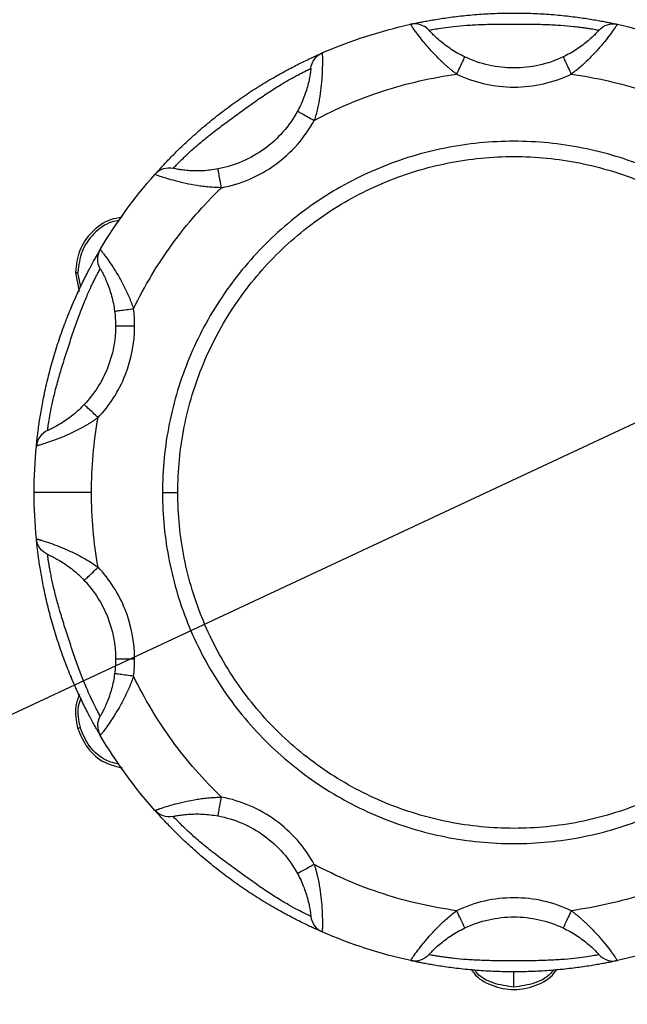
# Model space of a CAD drawing. Header units: inches. Extents: x 3 to 150, y 3 to 116.
# Tile 14 of 57: x 29.06 to 31.05, y 88.07 to 91.29. Entities that reach past the tile are written whole.
import ezdxf

# ---------------------------------------------------------------- set-up
doc = ezdxf.new("R2010")
doc.units = ezdxf.units.IN
doc.header["$LTSCALE"] = 14
doc.header["$MEASUREMENT"] = 0
doc.layers.add('TEXT', color=140, linetype='Continuous', lineweight=25)
doc.dimstyles.new('SLDDIMSTYLE3', dxfattribs={"dimtxt": 0.18, "dimasz": 1.82, "dimexe": 0, "dimexo": 0.0625, "dimgap": 0, "dimtad": 0, "dimtih": 1, "dimtoh": 1, "dimdec": 0, "dimrnd": 1e-09, "dimzin": 0, "dimdsep": 46, "dimtxsty": 'Standard', "dimsah": 1, "dimcen": 0.09, "dimadec": 0, "dimazin": 0, "dimtfac": 1.82, "dimtdec": 0, "dimtofl": 0, "dimtmove": 0, "dimatfit": 3, "dimfxl": 0, "dimfrac": 2, "dimtolj": 1, "dimtzin": 0, "dimarcsym": 0})

msp = doc.modelspace()

# ---------------------------------------------------------------- linework, layer by layer
for p, q in [((29.3983, 90.6504), (29.4035, 90.6565)), ((29.2472, 90.4673), (29.2597, 90.4044)), ((29.2648, 90.4203), (29.2555, 90.4673)), ((29.5321, 89.7465), (29.5821, 89.7465)), ((29.4035, 88.8365), (29.3983, 88.8427)), ((30.5411, 88.1829), (30.5306, 88.1846)), ((30.6821, 88.1268), (30.6821, 88.1765)), ((30.8335, 88.1846), (30.823, 88.1829))]:
    msp.add_line(p, q)
for points, knots in [([(30.3436, 91.2796), (30.3437, 91.2796), (30.3437, 91.2797), (30.3444, 91.2798), (30.3453, 91.28), (30.3467, 91.2803), (30.3485, 91.2807), (30.3522, 91.2815), (30.359, 91.283), (30.3713, 91.2855), (30.3867, 91.2885), (30.4112, 91.2931), (30.4482, 91.2993), (30.501, 91.3064), (30.5591, 91.3121), (30.6203, 91.3157), (30.6821, 91.317), (30.7438, 91.3157), (30.8049, 91.3121), (30.8629, 91.3064), (30.9157, 91.2993), (30.9527, 91.2931), (30.9772, 91.2886), (30.9927, 91.2855), (31.0049, 91.283), (31.0123, 91.2814), (31.0165, 91.2805), (31.0188, 91.28), (31.0202, 91.2797), (31.0204, 91.2797), (31.0205, 91.2796)], [0, 0, 0, 0, 0.0104423, 0.0208547, 0.0312533, 0.0416546, 0.0520749, 0.0625305, 0.0938366, 0.1252229, 0.1564359, 0.1878195, 0.2502077, 0.3113703, 0.3754297, 0.437706, 0.4999781, 0.5624246, 0.624444, 0.688377, 0.7494237, 0.8119176, 0.8432934, 0.8745022, 0.905753, 0.9369296, 0.9527332, 0.9684751, 0.9842118, 1, 1, 1, 1]), ([(30.4035, 91.2605), (30.3965, 91.2682), (30.3869, 91.2747), (30.3655, 91.2816), (30.3539, 91.2819), (30.3436, 91.2796)], [0, 0, 0, 0, 0.5, 0.5, 1, 1, 1, 1]), ([(30.4945, 91.1163), (30.4918, 91.1183), (30.4864, 91.1224), (30.4785, 91.1287), (30.4707, 91.1351), (30.463, 91.1417), (30.4555, 91.1484), (30.4481, 91.1552), (30.4409, 91.1621), (30.4269, 91.1759), (30.4072, 91.1969), (30.3848, 91.2234), (30.3667, 91.2469), (30.3561, 91.2615), (30.3504, 91.2698), (30.3474, 91.2741), (30.3452, 91.2772), (30.3439, 91.2793), (30.3437, 91.2795), (30.3436, 91.2796)], [0, 0, 0, 0, 0.031071, 0.062154, 0.093269, 0.124432, 0.155662, 0.186976, 0.218392, 0.249927, 0.373946, 0.499658, 0.622463, 0.74909, 0.798542, 0.848297, 0.898417, 0.948964, 1, 1, 1, 1]), ([(30.4035, 91.2605), (30.4035, 91.2605), (30.4053, 91.2608), (30.4125, 91.2621), (30.4179, 91.2631), (30.4319, 91.2654), (30.4405, 91.2668), (30.4612, 91.2698), (30.4728, 91.2713), (30.4987, 91.2741), (30.5131, 91.2754), (30.5434, 91.2775), (30.5595, 91.2784), (30.5932, 91.2796), (30.6106, 91.28), (30.6459, 91.2805), (30.6638, 91.2805), (30.7, 91.2805), (30.7182, 91.2805), (30.7535, 91.28), (30.7707, 91.2796), (30.7957, 91.2787), (30.8039, 91.2784), (30.8201, 91.2775), (30.828, 91.277), (30.8508, 91.2754), (30.8649, 91.2741), (30.8845, 91.272), (30.8908, 91.2713), (30.9025, 91.2698), (30.9079, 91.269), (30.9181, 91.2676), (30.9228, 91.2669), (30.9315, 91.2655), (30.9355, 91.2649), (30.9462, 91.2631), (30.9515, 91.2621), (30.9587, 91.2608), (30.9606, 91.2605), (30.9606, 91.2605)], [0, 0, 0, 0, 0.0625, 0.0625, 0.125, 0.125, 0.1875, 0.1875, 0.25, 0.25, 0.3125, 0.3125, 0.375, 0.375, 0.4375, 0.4375, 0.5, 0.5, 0.5625, 0.5625, 0.625, 0.625, 0.65625, 0.65625, 0.6875, 0.6875, 0.75, 0.75, 0.78125, 0.78125, 0.8125, 0.8125, 0.84375, 0.84375, 0.875, 0.875, 0.9375, 0.9375, 1, 1, 1, 1]), ([(30.5213, 91.1727), (30.5137, 91.1764), (30.5061, 91.1803), (30.4913, 91.1886), (30.484, 91.193), (30.4701, 91.2021), (30.4634, 91.2068), (30.4507, 91.2163), (30.4446, 91.2212), (30.4336, 91.2306), (30.4285, 91.2352), (30.4196, 91.2436), (30.4159, 91.2473), (30.4098, 91.2536), (30.4074, 91.2562), (30.4043, 91.2596), (30.4035, 91.2605), (30.4035, 91.2605)], [0, 0, 0, 0, 0.125, 0.125, 0.25, 0.25, 0.375, 0.375, 0.5, 0.5, 0.625, 0.625, 0.75, 0.75, 0.875, 0.875, 1, 1, 1, 1]), ([(30.9606, 91.2605), (30.9606, 91.2605), (30.9598, 91.2596), (30.9575, 91.257), (30.9565, 91.256), (30.9542, 91.2535), (30.9528, 91.2521), (30.9482, 91.2474), (30.9444, 91.2435), (30.9356, 91.2352), (30.9306, 91.2306), (30.9195, 91.2212), (30.9135, 91.2164), (30.9007, 91.2067), (30.8939, 91.202), (30.8731, 91.1884), (30.8582, 91.18), (30.8428, 91.1727)], [0, 0, 0, 0, 0.125, 0.125, 0.1875, 0.1875, 0.25, 0.25, 0.375, 0.375, 0.5, 0.5, 0.625, 0.625, 0.75, 0.75, 1, 1, 1, 1]), ([(31.0205, 91.2796), (31.0205, 91.2796), (31.0204, 91.2795), (31.0201, 91.279), (31.0195, 91.2782), (31.0188, 91.2771), (31.0178, 91.2757), (31.0166, 91.274), (31.0153, 91.272), (31.0137, 91.2697), (31.0119, 91.2671), (31.0072, 91.2604), (30.9975, 91.247), (30.9794, 91.2235), (30.957, 91.197), (30.9351, 91.1736), (30.9162, 91.1552), (30.9012, 91.1417), (30.8857, 91.1286), (30.8749, 91.1204), (30.8696, 91.1163)], [0, 0, 0, 0, 0.025512, 0.050896, 0.076158, 0.101307, 0.12635, 0.151295, 0.17615, 0.200922, 0.225619, 0.250249, 0.376893, 0.499722, 0.625604, 0.749796, 0.812812, 0.875424, 0.937772, 1, 1, 1, 1]), ([(30.9606, 91.2605), (30.9679, 91.2686), (30.9775, 91.2748), (30.9984, 91.2815), (31.0098, 91.282), (31.0205, 91.2796)], [0, 0, 0, 0, 0.5, 0.5, 1, 1, 1, 1]), ([(29.5071, 90.7879), (29.5072, 90.788), (29.5072, 90.788), (29.5076, 90.7885), (29.5083, 90.7892), (29.5092, 90.7903), (29.5105, 90.7917), (29.5129, 90.7944), (29.5176, 90.7997), (29.5261, 90.8089), (29.5368, 90.8205), (29.5539, 90.8385), (29.5802, 90.8653), (29.6187, 90.9021), (29.6624, 90.9409), (29.7098, 90.9798), (29.759, 91.0171), (29.8096, 91.0523), (29.8612, 91.0853), (29.9115, 91.1148), (29.9583, 91.1401), (29.992, 91.1569), (30.0145, 91.1676), (30.0287, 91.1742), (30.0401, 91.1793), (30.0471, 91.1824), (30.051, 91.1841), (30.0531, 91.1851), (30.0545, 91.1857), (30.0546, 91.1857), (30.0547, 91.1858)], [0, 0, 0, 0, 0.010442, 0.020855, 0.031253, 0.041655, 0.052075, 0.06253, 0.093837, 0.125223, 0.156436, 0.187819, 0.250208, 0.31137, 0.37543, 0.437706, 0.499978, 0.562425, 0.624444, 0.688377, 0.749424, 0.811918, 0.843293, 0.874502, 0.905753, 0.93693, 0.952733, 0.968475, 0.984212, 1, 1, 1, 1]), ([(30.0175, 91.135), (30.0187, 91.146), (30.0228, 91.1566), (30.0358, 91.1743), (30.0446, 91.1814), (30.0547, 91.1858)], [0, 0, 0, 0, 0.5, 0.5, 1, 1, 1, 1]), ([(30.0547, 91.1858), (30.0547, 91.1857), (30.0547, 91.1856), (30.0547, 91.185), (30.0548, 91.1841), (30.0548, 91.1827), (30.0549, 91.181), (30.0549, 91.1789), (30.055, 91.1765), (30.0551, 91.1737), (30.0551, 91.1706), (30.0552, 91.1624), (30.0553, 91.1458), (30.0545, 91.1162), (30.052, 91.0816), (30.048, 91.0498), (30.0434, 91.0238), (30.0393, 91.004), (30.0345, 90.9843), (30.0306, 90.9714), (30.0287, 90.9649)], [0, 0, 0, 0, 0.025512, 0.050896, 0.076158, 0.101307, 0.12635, 0.151295, 0.17615, 0.200922, 0.225619, 0.250249, 0.376893, 0.499722, 0.625604, 0.749796, 0.812812, 0.875424, 0.937772, 1, 1, 1, 1]), ([(30.4945, 91.1163), (30.4977, 91.1229), (30.5011, 91.1301), (30.5077, 91.144), (30.5109, 91.1507), (30.5161, 91.1617), (30.5181, 91.166), (30.5207, 91.1715), (30.5213, 91.1727), (30.5213, 91.1727)], [0, 0, 0, 0, 0.25, 0.25, 0.5, 0.5, 0.75, 0.75, 1, 1, 1, 1]), ([(30.8428, 91.1727), (30.7928, 91.149), (30.7374, 91.1365), (30.6267, 91.1365), (30.5713, 91.149), (30.5213, 91.1727)], [0, 0, 0, 0, 0.5, 0.5, 1, 1, 1, 1]), ([(30.8428, 91.1727), (30.8428, 91.1727), (30.8434, 91.1715), (30.846, 91.166), (30.848, 91.1617), (30.8532, 91.1507), (30.8564, 91.144), (30.863, 91.1301), (30.8664, 91.1229), (30.8696, 91.1163)], [0, 0, 0, 0, 0.25, 0.25, 0.5, 0.5, 0.75, 0.75, 1, 1, 1, 1]), ([(29.5669, 90.8076), (29.5669, 90.8076), (29.5681, 90.809), (29.5731, 90.8142), (29.5769, 90.8182), (29.5869, 90.8283), (29.5931, 90.8345), (29.608, 90.849), (29.6166, 90.8571), (29.6359, 90.8746), (29.6467, 90.8841), (29.67, 90.9037), (29.6825, 90.9138), (29.7091, 90.9346), (29.7229, 90.9451), (29.7512, 90.9662), (29.7656, 90.9769), (29.7949, 90.9981), (29.8097, 91.0088), (29.8385, 91.0292), (29.8527, 91.039), (29.8734, 91.0529), (29.8803, 91.0575), (29.8939, 91.0663), (29.9005, 91.0705), (29.9199, 91.0826), (29.9321, 91.0899), (29.9492, 91.0996), (29.9547, 91.1027), (29.965, 91.1084), (29.9699, 91.111), (29.979, 91.1159), (29.9832, 91.1181), (29.9911, 91.1221), (29.9947, 91.1239), (30.0043, 91.1287), (30.0092, 91.1311), (30.0158, 91.1342), (30.0175, 91.135), (30.0175, 91.135)], [0, 0, 0, 0, 0.0625, 0.0625, 0.125, 0.125, 0.1875, 0.1875, 0.25, 0.25, 0.3125, 0.3125, 0.375, 0.375, 0.4375, 0.4375, 0.5, 0.5, 0.5625, 0.5625, 0.625, 0.625, 0.65625, 0.65625, 0.6875, 0.6875, 0.75, 0.75, 0.78125, 0.78125, 0.8125, 0.8125, 0.84375, 0.84375, 0.875, 0.875, 0.9375, 0.9375, 1, 1, 1, 1]), ([(30.0175, 91.135), (30.0175, 91.135), (30.0174, 91.1339), (30.017, 91.1304), (30.0168, 91.129), (30.0164, 91.1256), (30.0162, 91.1237), (30.0152, 91.1172), (30.0144, 91.1119), (30.0122, 91.0999), (30.0108, 91.0932), (30.0074, 91.0791), (30.0053, 91.0717), (30.0006, 91.0564), (29.9979, 91.0485), (29.9891, 91.0253), (29.982, 91.0098), (29.9738, 90.9948)], [0, 0, 0, 0, 0.125, 0.125, 0.1875, 0.1875, 0.25, 0.25, 0.375, 0.375, 0.5, 0.5, 0.625, 0.625, 0.75, 0.75, 1, 1, 1, 1]), ([(30.0287, 90.9649), (30.101, 91.0037), (30.1768, 91.036), (30.3329, 91.0867), (30.4132, 91.1051), (30.4945, 91.1163)], [0, 0, 0, 0, 0.5, 0.5, 1, 1, 1, 1]), ([(30.4945, 91.1163), (30.5237, 91.1024), (30.5544, 91.0918), (30.6175, 91.0776), (30.6498, 91.074), (30.7144, 91.074), (30.7466, 91.0776), (30.8097, 91.0918), (30.8404, 91.1024), (30.8696, 91.1163)], [0, 0, 0, 0, 0.25, 0.25, 0.5, 0.5, 0.75, 0.75, 1, 1, 1, 1]), ([(30.8696, 91.1163), (30.9509, 91.1051), (31.0312, 91.0867), (31.1873, 91.036), (31.2631, 91.0037), (31.3355, 90.9649)], [0, 0, 0, 0, 0.5, 0.5, 1, 1, 1, 1]), ([(29.9738, 90.9948), (29.9473, 90.9462), (29.9098, 90.9036), (29.8202, 90.8385), (29.7681, 90.8161), (29.7137, 90.8059)], [0, 0, 0, 0, 0.5, 0.5, 1, 1, 1, 1]), ([(29.9738, 90.9948), (29.9738, 90.9948), (29.975, 90.9942), (29.9803, 90.9913), (29.9845, 90.989), (29.9952, 90.9831), (30.0017, 90.9796), (30.0152, 90.9722), (30.0222, 90.9684), (30.0287, 90.9649)], [0, 0, 0, 0, 0.25, 0.25, 0.5, 0.5, 0.75, 0.75, 1, 1, 1, 1]), ([(29.7252, 90.7445), (29.757, 90.7504), (29.7881, 90.7599), (29.8474, 90.7855), (29.8756, 90.8015), (29.9279, 90.8395), (29.9519, 90.8614), (29.9946, 90.9099), (30.0132, 90.9365), (30.0287, 90.9649)], [0, 0, 0, 0, 0.25, 0.25, 0.5, 0.5, 0.75, 0.75, 1, 1, 1, 1]), ([(31.8321, 89.7465), (31.8321, 89.8218), (31.8246, 89.8971), (31.7953, 90.0447), (31.7733, 90.1171), (31.7157, 90.2562), (31.6801, 90.3229), (31.5964, 90.448), (31.5484, 90.5065), (31.442, 90.6129), (31.3835, 90.6609), (31.2584, 90.7446), (31.1917, 90.7802), (31.0526, 90.8378), (30.9802, 90.8598), (30.8326, 90.8891), (30.7573, 90.8965), (30.6068, 90.8965), (30.5315, 90.8891), (30.3839, 90.8598), (30.3115, 90.8378), (30.1724, 90.7802), (30.1057, 90.7446), (29.9806, 90.6609), (29.9221, 90.6129), (29.8157, 90.5065), (29.7677, 90.448), (29.684, 90.3229), (29.6484, 90.2562), (29.5908, 90.1171), (29.5688, 90.0447), (29.5395, 89.8971), (29.5321, 89.8218), (29.5321, 89.7465)], [0, 0, 0, 0, 0.0625, 0.0625, 0.125, 0.125, 0.1875, 0.1875, 0.25, 0.25, 0.3125, 0.3125, 0.375, 0.375, 0.4375, 0.4375, 0.5, 0.5, 0.5625, 0.5625, 0.625, 0.625, 0.6875, 0.6875, 0.75, 0.75, 0.8125, 0.8125, 0.875, 0.875, 0.9375, 0.9375, 1, 1, 1, 1]), ([(29.5821, 89.7465), (29.5821, 89.8185), (29.5891, 89.8905), (29.6172, 90.0318), (29.6382, 90.101), (29.6933, 90.234), (29.7274, 90.2978), (29.8074, 90.4175), (29.8533, 90.4735), (29.9551, 90.5753), (30.0111, 90.6212), (30.1308, 90.7012), (30.1946, 90.7353), (30.3276, 90.7904), (30.3968, 90.8114), (30.5381, 90.8395), (30.6101, 90.8465), (30.754, 90.8465), (30.826, 90.8395), (30.9673, 90.8114), (31.0365, 90.7904), (31.1695, 90.7353), (31.2333, 90.7012), (31.353, 90.6212), (31.409, 90.5753), (31.5108, 90.4735), (31.5567, 90.4175), (31.6367, 90.2978), (31.6708, 90.234), (31.7259, 90.101), (31.7469, 90.0318), (31.775, 89.8905), (31.7821, 89.8185), (31.7821, 89.7465)], [0, 0, 0, 0, 0.0625, 0.0625, 0.125, 0.125, 0.1875, 0.1875, 0.25, 0.25, 0.3125, 0.3125, 0.375, 0.375, 0.4375, 0.4375, 0.5, 0.5, 0.5625, 0.5625, 0.625, 0.625, 0.6875, 0.6875, 0.75, 0.75, 0.8125, 0.8125, 0.875, 0.875, 0.9375, 0.9375, 1, 1, 1, 1]), ([(29.5669, 90.8076), (29.5566, 90.8098), (29.545, 90.8093), (29.5237, 90.8023), (29.5141, 90.7958), (29.5071, 90.7879)], [0, 0, 0, 0, 0.5, 0.5, 1, 1, 1, 1]), ([(29.7137, 90.8059), (29.7054, 90.8043), (29.697, 90.803), (29.6801, 90.8011), (29.6717, 90.8003), (29.655, 90.7995), (29.6469, 90.7994), (29.6309, 90.7996), (29.6231, 90.8), (29.6087, 90.8011), (29.6019, 90.8018), (29.5898, 90.8034), (29.5846, 90.8043), (29.576, 90.8058), (29.5726, 90.8064), (29.568, 90.8074), (29.5669, 90.8076), (29.5669, 90.8076)], [0, 0, 0, 0, 0.125, 0.125, 0.25, 0.25, 0.375, 0.375, 0.5, 0.5, 0.625, 0.625, 0.75, 0.75, 0.875, 0.875, 1, 1, 1, 1]), ([(29.7252, 90.7445), (29.7239, 90.7517), (29.7224, 90.7595), (29.7196, 90.7746), (29.7182, 90.7819), (29.716, 90.7939), (29.7151, 90.7986), (29.714, 90.8046), (29.7137, 90.8059), (29.7137, 90.8059)], [0, 0, 0, 0, 0.25, 0.25, 0.5, 0.5, 0.75, 0.75, 1, 1, 1, 1]), ([(29.7252, 90.7445), (29.7219, 90.7445), (29.7151, 90.7446), (29.705, 90.7451), (29.6949, 90.7457), (29.6848, 90.7465), (29.6748, 90.7475), (29.6648, 90.7487), (29.6549, 90.75), (29.6355, 90.7529), (29.6072, 90.7583), (29.5735, 90.7666), (29.545, 90.775), (29.5279, 90.7806), (29.5184, 90.7839), (29.5134, 90.7856), (29.5098, 90.7869), (29.5076, 90.7878), (29.5073, 90.7879), (29.5071, 90.7879)], [0, 0, 0, 0, 0.031071, 0.062154, 0.093269, 0.124432, 0.155662, 0.186976, 0.218392, 0.249927, 0.373946, 0.499658, 0.622463, 0.74909, 0.798542, 0.848297, 0.898417, 0.948964, 1, 1, 1, 1]), ([(29.4373, 90.3482), (29.473, 90.422), (29.5153, 90.4928), (29.6118, 90.6256), (29.666, 90.6877), (29.7252, 90.7445)], [0, 0, 0, 0, 0.5, 0.5, 1, 1, 1, 1]), ([(29.3995, 90.647), (29.3869, 90.6452), (29.35, 90.6401), (29.2989, 90.6017), (29.2555, 90.5407), (29.25, 90.4918), (29.2472, 90.4673)], [0, 0, 0, 0, 0.148139, 0.432093, 0.716046, 1, 1, 1, 1]), ([(29.3907, 90.637), (29.3821, 90.6357), (29.3505, 90.6309), (29.305, 90.5955), (29.2634, 90.5375), (29.2581, 90.4907), (29.2555, 90.4673)], [0, 0, 0, 0, 0.109657, 0.406438, 0.703219, 1, 1, 1, 1]), ([(29.1194, 89.8984), (29.1194, 89.8985), (29.1194, 89.8986), (29.1195, 89.8992), (29.1196, 89.9002), (29.1197, 89.9016), (29.1199, 89.9034), (29.1203, 89.9071), (29.121, 89.9141), (29.1224, 89.9266), (29.1243, 89.9422), (29.1275, 89.9668), (29.133, 90.004), (29.1426, 90.0564), (29.1551, 90.1134), (29.1706, 90.1727), (29.1885, 90.2319), (29.2087, 90.2901), (29.2311, 90.3472), (29.2544, 90.4006), (29.2775, 90.4486), (29.2948, 90.4819), (29.3067, 90.5038), (29.3144, 90.5175), (29.3206, 90.5284), (29.3244, 90.535), (29.3265, 90.5387), (29.3277, 90.5407), (29.3284, 90.5419), (29.3285, 90.5421), (29.3286, 90.5422)], [0, 0, 0, 0, 0.010442, 0.020855, 0.031253, 0.041655, 0.052075, 0.06253, 0.093837, 0.125223, 0.156436, 0.187819, 0.250208, 0.31137, 0.37543, 0.437706, 0.499978, 0.562425, 0.624444, 0.688377, 0.749424, 0.811918, 0.843293, 0.874502, 0.905753, 0.93693, 0.952733, 0.968475, 0.984212, 1, 1, 1, 1]), ([(29.3283, 90.4793), (29.3228, 90.4888), (29.3199, 90.4998), (29.32, 90.5217), (29.323, 90.5327), (29.3286, 90.5422)], [0, 0, 0, 0, 0.5, 0.5, 1, 1, 1, 1]), ([(29.3286, 90.5422), (29.3286, 90.5421), (29.3286, 90.5421), (29.329, 90.5416), (29.3296, 90.5408), (29.3305, 90.5398), (29.3315, 90.5384), (29.3328, 90.5367), (29.3343, 90.5348), (29.3359, 90.5326), (29.3378, 90.5301), (29.3427, 90.5236), (29.3525, 90.5102), (29.3692, 90.4857), (29.3876, 90.4563), (29.403, 90.4282), (29.4147, 90.4045), (29.4229, 90.3861), (29.4306, 90.3673), (29.4351, 90.3545), (29.4373, 90.3482)], [0, 0, 0, 0, 0.025512, 0.050896, 0.076158, 0.101307, 0.12635, 0.151295, 0.17615, 0.200922, 0.225619, 0.250249, 0.376893, 0.499722, 0.625604, 0.749796, 0.812812, 0.875424, 0.937772, 1, 1, 1, 1]), ([(29.1562, 89.9495), (29.1562, 89.9495), (29.1564, 89.9513), (29.1574, 89.9585), (29.1581, 89.9639), (29.1602, 89.978), (29.1615, 89.9866), (29.1651, 90.0072), (29.1673, 90.0187), (29.1726, 90.0442), (29.1758, 90.0583), (29.1832, 90.0878), (29.1873, 90.1033), (29.1965, 90.1358), (29.2016, 90.1524), (29.212, 90.1861), (29.2175, 90.2032), (29.2287, 90.2377), (29.2344, 90.255), (29.2457, 90.2884), (29.2514, 90.3046), (29.26, 90.3281), (29.2629, 90.3358), (29.2687, 90.3509), (29.2716, 90.3583), (29.2802, 90.3795), (29.2858, 90.3925), (29.2938, 90.4105), (29.2965, 90.4162), (29.3015, 90.4269), (29.3039, 90.4318), (29.3084, 90.4411), (29.3105, 90.4454), (29.3145, 90.4532), (29.3164, 90.4568), (29.3213, 90.4664), (29.3239, 90.4712), (29.3274, 90.4776), (29.3283, 90.4793), (29.3283, 90.4793)], [0, 0, 0, 0, 0.0625, 0.0625, 0.125, 0.125, 0.1875, 0.1875, 0.25, 0.25, 0.3125, 0.3125, 0.375, 0.375, 0.4375, 0.4375, 0.5, 0.5, 0.5625, 0.5625, 0.625, 0.625, 0.65625, 0.65625, 0.6875, 0.6875, 0.75, 0.75, 0.78125, 0.78125, 0.8125, 0.8125, 0.84375, 0.84375, 0.875, 0.875, 0.9375, 0.9375, 1, 1, 1, 1]), ([(29.3283, 90.4793), (29.3283, 90.4793), (29.3289, 90.4783), (29.3306, 90.4752), (29.3313, 90.474), (29.3329, 90.471), (29.3339, 90.4693), (29.3369, 90.4635), (29.3394, 90.4587), (29.3446, 90.4477), (29.3474, 90.4415), (29.353, 90.428), (29.3557, 90.4208), (29.3609, 90.4057), (29.3633, 90.3978), (29.3698, 90.3738), (29.3731, 90.357), (29.3753, 90.3401)], [0, 0, 0, 0, 0.125, 0.125, 0.1875, 0.1875, 0.25, 0.25, 0.375, 0.375, 0.5, 0.5, 0.625, 0.625, 0.75, 0.75, 1, 1, 1, 1]), ([(29.2472, 90.4673), (29.2472, 90.4673), (29.2479, 90.4673), (29.2508, 90.4673), (29.2529, 90.4673), (29.2555, 90.4673)], [0, 0, 0, 0, 0.5, 0.5, 1, 1, 1, 1]), ([(29.3753, 90.3401), (29.3753, 90.3401), (29.3767, 90.3403), (29.3827, 90.3411), (29.3874, 90.3417), (29.3995, 90.3433), (29.4069, 90.3442), (29.4221, 90.3462), (29.43, 90.3472), (29.4373, 90.3482)], [0, 0, 0, 0, 0.25, 0.25, 0.5, 0.5, 0.75, 0.75, 1, 1, 1, 1]), ([(29.3784, 90.292), (29.3784, 90.2446), (29.3694, 90.1973), (29.3344, 90.1094), (29.3085, 90.0688), (29.276, 90.0344)], [0, 0, 0, 0, 0.5, 0.5, 1, 1, 1, 1]), ([(29.3214, 89.9915), (29.3593, 90.0316), (29.3896, 90.079), (29.4304, 90.1816), (29.4409, 90.2368), (29.4409, 90.292)], [0, 0, 0, 0, 0.5, 0.5, 1, 1, 1, 1]), ([(29.3784, 90.292), (29.3784, 90.292), (29.3801, 90.292), (29.3863, 90.292), (29.391, 90.292), (29.4025, 90.292), (29.4095, 90.292), (29.4246, 90.292), (29.4328, 90.292), (29.4409, 90.292)], [0, 0, 0, 0, 0.25, 0.25, 0.5, 0.5, 0.75, 0.75, 1, 1, 1, 1]), ([(29.276, 90.0344), (29.2702, 90.0282), (29.2641, 90.0223), (29.2517, 90.0107), (29.2452, 90.0052), (29.2323, 89.9948), (29.2257, 89.9899), (29.2127, 89.9807), (29.2062, 89.9764), (29.1938, 89.9688), (29.1879, 89.9654), (29.1772, 89.9596), (29.1725, 89.9572), (29.1646, 89.9533), (29.1615, 89.9519), (29.1573, 89.95), (29.1562, 89.9495), (29.1562, 89.9495)], [0, 0, 0, 0, 0.125, 0.125, 0.25, 0.25, 0.375, 0.375, 0.5, 0.5, 0.625, 0.625, 0.75, 0.75, 0.875, 0.875, 1, 1, 1, 1]), ([(29.3214, 89.9915), (29.3161, 89.9965), (29.3103, 90.002), (29.2991, 90.0126), (29.2937, 90.0176), (29.2849, 90.026), (29.2814, 90.0293), (29.277, 90.0335), (29.276, 90.0344), (29.276, 90.0344)], [0, 0, 0, 0, 0.25, 0.25, 0.5, 0.5, 0.75, 0.75, 1, 1, 1, 1]), ([(29.3214, 89.9915), (29.3187, 89.9895), (29.3131, 89.9857), (29.3047, 89.9801), (29.2962, 89.9746), (29.2875, 89.9694), (29.2788, 89.9643), (29.2701, 89.9594), (29.2612, 89.9546), (29.2438, 89.9455), (29.2178, 89.9333), (29.1856, 89.9202), (29.1577, 89.9102), (29.1405, 89.9047), (29.1309, 89.9018), (29.1259, 89.9003), (29.1222, 89.8992), (29.1199, 89.8986), (29.1196, 89.8985), (29.1194, 89.8984)], [0, 0, 0, 0, 0.031071, 0.062154, 0.093269, 0.124432, 0.155662, 0.186976, 0.218392, 0.249927, 0.373946, 0.499658, 0.622463, 0.74909, 0.798542, 0.848297, 0.898417, 0.948964, 1, 1, 1, 1]), ([(29.1562, 89.9495), (29.1466, 89.9452), (29.1375, 89.938), (29.1243, 89.9198), (29.1204, 89.9089), (29.1194, 89.8984)], [0, 0, 0, 0, 0.5, 0.5, 1, 1, 1, 1]), ([(29.2996, 89.7465), (29.275, 89.7465), (29.2505, 89.7465), (29.2051, 89.7465), (29.1843, 89.7465), (29.1496, 89.7465), (29.1357, 89.7465), (29.1169, 89.7465), (29.1121, 89.7465), (29.1121, 89.7465)], [0, 0, 0, 0, 0.25, 0.25, 0.5, 0.5, 0.75, 0.75, 1, 1, 1, 1]), ([(29.5321, 89.7465), (29.5321, 89.6713), (29.5395, 89.596), (29.5688, 89.4484), (29.5908, 89.376), (29.6484, 89.2369), (29.684, 89.1702), (29.7677, 89.0451), (29.8157, 88.9866), (29.9221, 88.8801), (29.9806, 88.8322), (30.1057, 88.7485), (30.1724, 88.7129), (30.3115, 88.6553), (30.3839, 88.6333), (30.5315, 88.604), (30.6068, 88.5965), (30.7573, 88.5965), (30.8326, 88.604), (30.9802, 88.6333), (31.0526, 88.6553), (31.1917, 88.7129), (31.2584, 88.7485), (31.3835, 88.8322), (31.442, 88.8801), (31.5484, 88.9866), (31.5964, 89.0451), (31.6801, 89.1702), (31.7157, 89.2369), (31.7733, 89.376), (31.7953, 89.4484), (31.8246, 89.596), (31.8321, 89.6713), (31.8321, 89.7465)], [0, 0, 0, 0, 0.0625, 0.0625, 0.125, 0.125, 0.1875, 0.1875, 0.25, 0.25, 0.3125, 0.3125, 0.375, 0.375, 0.4375, 0.4375, 0.5, 0.5, 0.5625, 0.5625, 0.625, 0.625, 0.6875, 0.6875, 0.75, 0.75, 0.8125, 0.8125, 0.875, 0.875, 0.9375, 0.9375, 1, 1, 1, 1]), ([(31.7821, 89.7465), (31.7821, 89.6745), (31.775, 89.6026), (31.7469, 89.4613), (31.7259, 89.3921), (31.6708, 89.2591), (31.6367, 89.1953), (31.5567, 89.0756), (31.5108, 89.0196), (31.409, 88.9178), (31.353, 88.8719), (31.2333, 88.7919), (31.1695, 88.7578), (31.0365, 88.7027), (30.9673, 88.6817), (30.826, 88.6536), (30.754, 88.6465), (30.6101, 88.6465), (30.5381, 88.6536), (30.3968, 88.6817), (30.3276, 88.7027), (30.1946, 88.7578), (30.1308, 88.7919), (30.0111, 88.8719), (29.9551, 88.9178), (29.8533, 89.0196), (29.8074, 89.0756), (29.7274, 89.1953), (29.6933, 89.2591), (29.6382, 89.3921), (29.6172, 89.4613), (29.5891, 89.6026), (29.5821, 89.6745), (29.5821, 89.7465)], [0, 0, 0, 0, 0.0625, 0.0625, 0.125, 0.125, 0.1875, 0.1875, 0.25, 0.25, 0.3125, 0.3125, 0.375, 0.375, 0.4375, 0.4375, 0.5, 0.5, 0.5625, 0.5625, 0.625, 0.625, 0.6875, 0.6875, 0.75, 0.75, 0.8125, 0.8125, 0.875, 0.875, 0.9375, 0.9375, 1, 1, 1, 1]), ([(29.1194, 89.5947), (29.1195, 89.5946), (29.1195, 89.5946), (29.1201, 89.5945), (29.121, 89.5942), (29.1223, 89.5938), (29.124, 89.5933), (29.126, 89.5928), (29.1283, 89.5921), (29.131, 89.5913), (29.134, 89.5903), (29.1418, 89.5879), (29.1576, 89.5829), (29.1855, 89.5729), (29.2176, 89.5598), (29.2466, 89.5462), (29.27, 89.5339), (29.2875, 89.5238), (29.3047, 89.5132), (29.3159, 89.5055), (29.3214, 89.5016)], [0, 0, 0, 0, 0.025512, 0.050896, 0.076158, 0.101307, 0.12635, 0.151295, 0.17615, 0.200922, 0.225619, 0.250249, 0.376893, 0.499722, 0.625604, 0.749796, 0.812812, 0.875424, 0.937772, 1, 1, 1, 1]), ([(29.1562, 89.5436), (29.1461, 89.5481), (29.1373, 89.5553), (29.1245, 89.5731), (29.1205, 89.5837), (29.1194, 89.5947)], [0, 0, 0, 0, 0.5, 0.5, 1, 1, 1, 1]), ([(29.3286, 88.9509), (29.3286, 88.951), (29.3285, 88.951), (29.3282, 88.9516), (29.3277, 88.9524), (29.327, 88.9537), (29.326, 88.9553), (29.3242, 88.9585), (29.3206, 88.9646), (29.3144, 88.9754), (29.3068, 88.9892), (29.2949, 89.011), (29.2776, 89.0443), (29.2545, 89.0923), (29.2311, 89.1458), (29.2087, 89.2029), (29.1885, 89.2613), (29.1706, 89.3203), (29.1551, 89.3796), (29.1426, 89.4365), (29.1331, 89.4889), (29.1275, 89.5261), (29.1243, 89.5508), (29.1224, 89.5664), (29.121, 89.5788), (29.1202, 89.5864), (29.1198, 89.5906), (29.1196, 89.5929), (29.1194, 89.5944), (29.1194, 89.5946), (29.1194, 89.5947)], [0, 0, 0, 0, 0.010442, 0.020855, 0.031253, 0.041655, 0.052075, 0.06253, 0.093837, 0.125223, 0.156436, 0.187819, 0.250208, 0.31137, 0.37543, 0.437706, 0.499978, 0.562425, 0.624444, 0.688377, 0.749424, 0.811918, 0.843293, 0.874502, 0.905753, 0.93693, 0.952733, 0.968475, 0.984212, 1, 1, 1, 1]), ([(29.1562, 89.5436), (29.1562, 89.5436), (29.1572, 89.5431), (29.1604, 89.5417), (29.1617, 89.5411), (29.1648, 89.5397), (29.1665, 89.5388), (29.1724, 89.5359), (29.1773, 89.5335), (29.1879, 89.5277), (29.1938, 89.5243), (29.2062, 89.5166), (29.2127, 89.5124), (29.2258, 89.5032), (29.2324, 89.4983), (29.2517, 89.4826), (29.2643, 89.4711), (29.276, 89.4587)], [0, 0, 0, 0, 0.125, 0.125, 0.1875, 0.1875, 0.25, 0.25, 0.375, 0.375, 0.5, 0.5, 0.625, 0.625, 0.75, 0.75, 1, 1, 1, 1]), ([(29.3283, 89.0138), (29.3283, 89.0138), (29.3274, 89.0154), (29.324, 89.0218), (29.3214, 89.0267), (29.3148, 89.0393), (29.3108, 89.0471), (29.3017, 89.0658), (29.2966, 89.0764), (29.286, 89.1001), (29.2803, 89.1134), (29.2688, 89.1416), (29.2631, 89.1566), (29.2515, 89.1883), (29.2457, 89.2047), (29.2344, 89.2381), (29.2288, 89.2552), (29.2176, 89.2896), (29.212, 89.307), (29.2016, 89.3407), (29.1966, 89.3571), (29.1897, 89.3812), (29.1875, 89.3891), (29.1834, 89.4047), (29.1814, 89.4124), (29.1759, 89.4346), (29.1727, 89.4484), (29.1687, 89.4677), (29.1675, 89.4739), (29.1653, 89.4855), (29.1643, 89.4909), (29.1625, 89.501), (29.1617, 89.5057), (29.1603, 89.5144), (29.1597, 89.5184), (29.1581, 89.5291), (29.1574, 89.5345), (29.1564, 89.5417), (29.1562, 89.5436), (29.1562, 89.5436)], [0, 0, 0, 0, 0.0625, 0.0625, 0.125, 0.125, 0.1875, 0.1875, 0.25, 0.25, 0.3125, 0.3125, 0.375, 0.375, 0.4375, 0.4375, 0.5, 0.5, 0.5625, 0.5625, 0.625, 0.625, 0.65625, 0.65625, 0.6875, 0.6875, 0.75, 0.75, 0.78125, 0.78125, 0.8125, 0.8125, 0.84375, 0.84375, 0.875, 0.875, 0.9375, 0.9375, 1, 1, 1, 1]), ([(29.276, 89.4587), (29.276, 89.4587), (29.277, 89.4596), (29.2814, 89.4638), (29.2849, 89.4671), (29.2937, 89.4755), (29.2991, 89.4805), (29.3103, 89.4911), (29.3161, 89.4966), (29.3214, 89.5016)], [0, 0, 0, 0, 0.25, 0.25, 0.5, 0.5, 0.75, 0.75, 1, 1, 1, 1]), ([(29.4409, 89.2011), (29.4409, 89.2563), (29.4304, 89.3115), (29.3896, 89.4141), (29.3593, 89.4615), (29.3214, 89.5016)], [0, 0, 0, 0, 0.5, 0.5, 1, 1, 1, 1]), ([(29.276, 89.4587), (29.3085, 89.4243), (29.3344, 89.3837), (29.3694, 89.2958), (29.3784, 89.2484), (29.3784, 89.2011)], [0, 0, 0, 0, 0.5, 0.5, 1, 1, 1, 1]), ([(29.3784, 89.2011), (29.3784, 89.2011), (29.3801, 89.2011), (29.3863, 89.2011), (29.391, 89.2011), (29.4025, 89.2011), (29.4095, 89.2011), (29.4246, 89.2011), (29.4328, 89.2011), (29.4409, 89.2011)], [0, 0, 0, 0, 0.25, 0.25, 0.5, 0.5, 0.75, 0.75, 1, 1, 1, 1]), ([(29.3753, 89.153), (29.3742, 89.1445), (29.3729, 89.1362), (29.3696, 89.1195), (29.3676, 89.1112), (29.3633, 89.0952), (29.3609, 89.0874), (29.3557, 89.0723), (29.3529, 89.065), (29.3474, 89.0516), (29.3446, 89.0454), (29.3394, 89.0344), (29.337, 89.0297), (29.3329, 89.0219), (29.3312, 89.0189), (29.3289, 89.0149), (29.3283, 89.0138), (29.3283, 89.0138)], [0, 0, 0, 0, 0.125, 0.125, 0.25, 0.25, 0.375, 0.375, 0.5, 0.5, 0.625, 0.625, 0.75, 0.75, 0.875, 0.875, 1, 1, 1, 1]), ([(29.4373, 89.1449), (29.4362, 89.1417), (29.434, 89.1354), (29.4305, 89.1259), (29.4268, 89.1165), (29.4229, 89.1071), (29.4188, 89.0979), (29.4146, 89.0888), (29.4103, 89.0797), (29.4015, 89.0622), (29.3876, 89.0369), (29.3693, 89.0075), (29.3526, 88.983), (29.3419, 88.9684), (29.3359, 88.9604), (29.3327, 88.9562), (29.3304, 88.9532), (29.3289, 88.9513), (29.3287, 88.9511), (29.3286, 88.9509)], [0, 0, 0, 0, 0.031071, 0.062154, 0.093269, 0.124432, 0.155662, 0.186976, 0.218392, 0.249927, 0.373946, 0.499658, 0.622463, 0.74909, 0.798542, 0.848297, 0.898417, 0.948964, 1, 1, 1, 1]), ([(29.4373, 89.1449), (29.43, 89.1459), (29.4221, 89.1469), (29.4069, 89.1489), (29.3995, 89.1498), (29.3874, 89.1514), (29.3827, 89.152), (29.3767, 89.1528), (29.3753, 89.153), (29.3753, 89.153)], [0, 0, 0, 0, 0.25, 0.25, 0.5, 0.5, 0.75, 0.75, 1, 1, 1, 1]), ([(29.7252, 88.7486), (29.666, 88.8054), (29.6118, 88.8675), (29.5153, 89.0003), (29.473, 89.071), (29.4373, 89.1449)], [0, 0, 0, 0, 0.5, 0.5, 1, 1, 1, 1]), ([(29.2609, 89.0862), (29.2558, 89.0732), (29.2415, 89.0373), (29.2494, 88.999), (29.2544, 88.9744)], [0, 0, 0, 0, 0.361253, 1, 1, 1, 1]), ([(29.265, 89.0723), (29.2617, 89.0636), (29.25, 89.033), (29.2572, 89.0002), (29.2623, 88.9767)], [0, 0, 0, 0, 0.2842712, 1, 1, 1, 1]), ([(29.2544, 88.9744), (29.2544, 88.9744), (29.2551, 88.9747), (29.2579, 88.9754), (29.2599, 88.976), (29.2623, 88.9767)], [0, 0, 0, 0, 0.5, 0.5, 1, 1, 1, 1]), ([(29.2544, 88.9744), (29.2638, 88.9519), (29.2827, 88.9068), (29.3375, 88.8596), (29.381, 88.849), (29.4008, 88.8443)], [0, 0, 0, 0, 0.353305, 0.70661, 1, 1, 1, 1]), ([(29.3908, 88.856), (29.3759, 88.8597), (29.3384, 88.8691), (29.2895, 88.9123), (29.2714, 88.9552), (29.2623, 88.9767)], [0, 0, 0, 0, 0.24739, 0.623695, 1, 1, 1, 1]), ([(29.32, 88.9826), (29.32, 88.9769), (29.3207, 88.9713), (29.3237, 88.9605), (29.3259, 88.9555), (29.3286, 88.9509)], [0, 0, 0, 0, 0.5, 0.5, 1, 1, 1, 1]), ([(29.5071, 88.7052), (29.5072, 88.7052), (29.5072, 88.7052), (29.5078, 88.7054), (29.5087, 88.7058), (29.51, 88.7062), (29.5116, 88.7068), (29.5136, 88.7075), (29.5159, 88.7083), (29.5185, 88.7092), (29.5214, 88.7102), (29.5292, 88.7129), (29.5449, 88.7181), (29.5734, 88.7264), (29.607, 88.7347), (29.6385, 88.7407), (29.6647, 88.7445), (29.6847, 88.7467), (29.7049, 88.7482), (29.7185, 88.7485), (29.7252, 88.7486)], [0, 0, 0, 0, 0.025512, 0.050896, 0.076158, 0.101307, 0.12635, 0.151295, 0.17615, 0.200922, 0.225619, 0.250249, 0.376893, 0.499722, 0.625604, 0.749796, 0.812812, 0.875424, 0.937772, 1, 1, 1, 1]), ([(29.7137, 88.6872), (29.7137, 88.6872), (29.714, 88.6885), (29.7151, 88.6945), (29.716, 88.6992), (29.7182, 88.7112), (29.7196, 88.7185), (29.7224, 88.7336), (29.7239, 88.7414), (29.7252, 88.7486)], [0, 0, 0, 0, 0.25, 0.25, 0.5, 0.5, 0.75, 0.75, 1, 1, 1, 1]), ([(30.0287, 88.5282), (30.0132, 88.5565), (29.9946, 88.5832), (29.9519, 88.6317), (29.9279, 88.6536), (29.8756, 88.6916), (29.8474, 88.7076), (29.7881, 88.7332), (29.757, 88.7427), (29.7252, 88.7486)], [0, 0, 0, 0, 0.25, 0.25, 0.5, 0.5, 0.75, 0.75, 1, 1, 1, 1]), ([(29.5669, 88.6855), (29.5561, 88.6832), (29.5448, 88.6838), (29.5239, 88.6907), (29.5144, 88.6969), (29.5071, 88.7052)], [0, 0, 0, 0, 0.5, 0.5, 1, 1, 1, 1]), ([(30.0547, 88.3073), (30.0547, 88.3073), (30.0546, 88.3074), (30.054, 88.3076), (30.0531, 88.308), (30.0518, 88.3086), (30.0501, 88.3093), (30.0467, 88.3108), (30.0403, 88.3137), (30.0289, 88.3188), (30.0146, 88.3254), (29.9922, 88.3361), (29.9586, 88.3529), (29.9117, 88.3782), (29.8613, 88.4077), (29.8096, 88.4408), (29.759, 88.4761), (29.7098, 88.5133), (29.6624, 88.5522), (29.6189, 88.5909), (29.5804, 88.6276), (29.554, 88.6544), (29.5369, 88.6725), (29.5262, 88.684), (29.5177, 88.6933), (29.5127, 88.6989), (29.5098, 88.7022), (29.5083, 88.7039), (29.5073, 88.705), (29.5072, 88.7051), (29.5071, 88.7052)], [0, 0, 0, 0, 0.010442, 0.020855, 0.031253, 0.041655, 0.052075, 0.06253, 0.093837, 0.125223, 0.156436, 0.187819, 0.250208, 0.31137, 0.37543, 0.437706, 0.499978, 0.562425, 0.624444, 0.688377, 0.749424, 0.811918, 0.843293, 0.874502, 0.905753, 0.93693, 0.952733, 0.968475, 0.984212, 1, 1, 1, 1]), ([(29.5669, 88.6855), (29.5669, 88.6855), (29.568, 88.6857), (29.5714, 88.6864), (29.5728, 88.6867), (29.5762, 88.6873), (29.5781, 88.6877), (29.5845, 88.6888), (29.5899, 88.6897), (29.6019, 88.6912), (29.6087, 88.692), (29.6232, 88.6931), (29.6309, 88.6935), (29.6469, 88.6937), (29.6552, 88.6936), (29.68, 88.6923), (29.697, 88.6903), (29.7137, 88.6872)], [0, 0, 0, 0, 0.125, 0.125, 0.1875, 0.1875, 0.25, 0.25, 0.375, 0.375, 0.5, 0.5, 0.625, 0.625, 0.75, 0.75, 1, 1, 1, 1]), ([(30.0175, 88.3581), (30.0175, 88.3581), (30.0159, 88.3588), (30.0093, 88.362), (30.0044, 88.3644), (29.9916, 88.3707), (29.9838, 88.3747), (29.9654, 88.3844), (29.9551, 88.39), (29.9325, 88.403), (29.9201, 88.4104), (29.8943, 88.4265), (29.8808, 88.4352), (29.8528, 88.454), (29.8385, 88.4639), (29.8097, 88.4843), (29.7951, 88.4948), (29.7659, 88.5161), (29.7512, 88.5269), (29.7229, 88.548), (29.7092, 88.5584), (29.6895, 88.5738), (29.6831, 88.5789), (29.6705, 88.5891), (29.6644, 88.5942), (29.6469, 88.6089), (29.6362, 88.6182), (29.6216, 88.6314), (29.617, 88.6357), (29.6084, 88.6438), (29.6044, 88.6476), (29.597, 88.6547), (29.5936, 88.6581), (29.5874, 88.6643), (29.5845, 88.6672), (29.577, 88.6749), (29.5732, 88.6788), (29.5682, 88.6841), (29.5669, 88.6855), (29.5669, 88.6855)], [0, 0, 0, 0, 0.0625, 0.0625, 0.125, 0.125, 0.1875, 0.1875, 0.25, 0.25, 0.3125, 0.3125, 0.375, 0.375, 0.4375, 0.4375, 0.5, 0.5, 0.5625, 0.5625, 0.625, 0.625, 0.65625, 0.65625, 0.6875, 0.6875, 0.75, 0.75, 0.78125, 0.78125, 0.8125, 0.8125, 0.84375, 0.84375, 0.875, 0.875, 0.9375, 0.9375, 1, 1, 1, 1]), ([(29.7137, 88.6872), (29.7681, 88.677), (29.8202, 88.6546), (29.9098, 88.5895), (29.9473, 88.5469), (29.9738, 88.4983)], [0, 0, 0, 0, 0.5, 0.5, 1, 1, 1, 1]), ([(30.0287, 88.5282), (30.0222, 88.5247), (30.0152, 88.5209), (30.0017, 88.5135), (29.9952, 88.5099), (29.9845, 88.5041), (29.9803, 88.5018), (29.975, 88.4989), (29.9738, 88.4983), (29.9738, 88.4983)], [0, 0, 0, 0, 0.25, 0.25, 0.5, 0.5, 0.75, 0.75, 1, 1, 1, 1]), ([(30.4945, 88.3768), (30.4132, 88.388), (30.3329, 88.4063), (30.1768, 88.4571), (30.101, 88.4894), (30.0287, 88.5282)], [0, 0, 0, 0, 0.5, 0.5, 1, 1, 1, 1]), ([(30.0287, 88.5282), (30.0296, 88.525), (30.0316, 88.5185), (30.0343, 88.5088), (30.0369, 88.499), (30.0392, 88.4891), (30.0414, 88.4793), (30.0433, 88.4694), (30.0451, 88.4596), (30.0483, 88.4402), (30.0519, 88.4116), (30.0544, 88.377), (30.0553, 88.3474), (30.0552, 88.3293), (30.0551, 88.3193), (30.0549, 88.314), (30.0548, 88.3102), (30.0547, 88.3078), (30.0547, 88.3075), (30.0547, 88.3073)], [0, 0, 0, 0, 0.031071, 0.062154, 0.093269, 0.124432, 0.155662, 0.186976, 0.218392, 0.249927, 0.373946, 0.499658, 0.622463, 0.74909, 0.798542, 0.848297, 0.898417, 0.948964, 1, 1, 1, 1]), ([(31.3355, 88.5282), (31.2631, 88.4894), (31.1873, 88.4571), (31.0312, 88.4063), (30.9509, 88.388), (30.8696, 88.3768)], [0, 0, 0, 0, 0.5, 0.5, 1, 1, 1, 1]), ([(29.9738, 88.4983), (29.9779, 88.4908), (29.9817, 88.4832), (29.9888, 88.4678), (29.9921, 88.46), (29.998, 88.4444), (30.0006, 88.4367), (30.0053, 88.4215), (30.0074, 88.4139), (30.0108, 88.3999), (30.0122, 88.3932), (30.0144, 88.3812), (30.0152, 88.376), (30.0165, 88.3673), (30.0169, 88.3638), (30.0174, 88.3593), (30.0175, 88.3581), (30.0175, 88.3581)], [0, 0, 0, 0, 0.125, 0.125, 0.25, 0.25, 0.375, 0.375, 0.5, 0.5, 0.625, 0.625, 0.75, 0.75, 0.875, 0.875, 1, 1, 1, 1]), ([(30.8696, 88.3768), (30.8404, 88.3907), (30.8097, 88.4013), (30.7466, 88.4155), (30.7144, 88.419), (30.6498, 88.419), (30.6175, 88.4155), (30.5544, 88.4013), (30.5237, 88.3907), (30.4945, 88.3768)], [0, 0, 0, 0, 0.25, 0.25, 0.5, 0.5, 0.75, 0.75, 1, 1, 1, 1]), ([(30.0175, 88.3581), (30.0186, 88.3476), (30.0226, 88.3367), (30.0359, 88.3186), (30.0451, 88.3115), (30.0547, 88.3073)], [0, 0, 0, 0, 0.5, 0.5, 1, 1, 1, 1]), ([(30.3436, 88.2135), (30.3437, 88.2135), (30.3437, 88.2135), (30.344, 88.2141), (30.3446, 88.2149), (30.3453, 88.216), (30.3463, 88.2174), (30.3475, 88.2191), (30.3489, 88.2211), (30.3504, 88.2234), (30.3522, 88.226), (30.3569, 88.2327), (30.3666, 88.2461), (30.3847, 88.2696), (30.4071, 88.2961), (30.429, 88.3195), (30.4479, 88.3379), (30.4629, 88.3514), (30.4784, 88.3645), (30.4892, 88.3727), (30.4945, 88.3768)], [0, 0, 0, 0, 0.025512, 0.050896, 0.076158, 0.101307, 0.12635, 0.151295, 0.17615, 0.200922, 0.225619, 0.250249, 0.376893, 0.499722, 0.625604, 0.749796, 0.812812, 0.875424, 0.937772, 1, 1, 1, 1]), ([(30.5213, 88.3204), (30.5213, 88.3204), (30.5207, 88.3216), (30.5181, 88.3271), (30.5161, 88.3314), (30.5109, 88.3424), (30.5077, 88.3491), (30.5011, 88.363), (30.4977, 88.3702), (30.4945, 88.3768)], [0, 0, 0, 0, 0.25, 0.25, 0.5, 0.5, 0.75, 0.75, 1, 1, 1, 1]), ([(30.5213, 88.3204), (30.5713, 88.3441), (30.6267, 88.3565), (30.7374, 88.3565), (30.7928, 88.3441), (30.8428, 88.3204)], [0, 0, 0, 0, 0.5, 0.5, 1, 1, 1, 1]), ([(30.8696, 88.3768), (30.8664, 88.3702), (30.863, 88.363), (30.8564, 88.3491), (30.8532, 88.3424), (30.848, 88.3314), (30.846, 88.3271), (30.8434, 88.3216), (30.8428, 88.3204), (30.8428, 88.3204)], [0, 0, 0, 0, 0.25, 0.25, 0.5, 0.5, 0.75, 0.75, 1, 1, 1, 1]), ([(30.8696, 88.3768), (30.8723, 88.3748), (30.8777, 88.3707), (30.8856, 88.3644), (30.8934, 88.358), (30.9011, 88.3514), (30.9086, 88.3447), (30.916, 88.3379), (30.9232, 88.331), (30.9372, 88.3172), (30.9569, 88.2962), (30.9793, 88.2697), (30.9974, 88.2462), (31.008, 88.2316), (31.0137, 88.2233), (31.0167, 88.219), (31.0189, 88.2159), (31.0202, 88.2138), (31.0204, 88.2136), (31.0205, 88.2135)], [0, 0, 0, 0, 0.031071, 0.062154, 0.093269, 0.124432, 0.155662, 0.186976, 0.218392, 0.249927, 0.373946, 0.499658, 0.622463, 0.74909, 0.798542, 0.848297, 0.898417, 0.948964, 1, 1, 1, 1]), ([(30.4035, 88.2326), (30.4035, 88.2326), (30.4043, 88.2335), (30.4066, 88.2361), (30.4076, 88.2371), (30.41, 88.2396), (30.4113, 88.241), (30.4159, 88.2457), (30.4197, 88.2495), (30.4285, 88.2579), (30.4336, 88.2625), (30.4447, 88.2719), (30.4506, 88.2767), (30.4635, 88.2863), (30.4702, 88.2911), (30.491, 88.3047), (30.5059, 88.313), (30.5213, 88.3204)], [0, 0, 0, 0, 0.125, 0.125, 0.1875, 0.1875, 0.25, 0.25, 0.375, 0.375, 0.5, 0.5, 0.625, 0.625, 0.75, 0.75, 1, 1, 1, 1]), ([(30.8428, 88.3204), (30.8504, 88.3167), (30.858, 88.3128), (30.8728, 88.3045), (30.8801, 88.3001), (30.894, 88.291), (30.9007, 88.2863), (30.9134, 88.2768), (30.9195, 88.2719), (30.9305, 88.2625), (30.9356, 88.2579), (30.9445, 88.2495), (30.9482, 88.2458), (30.9543, 88.2395), (30.9567, 88.2369), (30.9598, 88.2335), (30.9606, 88.2326), (30.9606, 88.2326)], [0, 0, 0, 0, 0.125, 0.125, 0.25, 0.25, 0.375, 0.375, 0.5, 0.5, 0.625, 0.625, 0.75, 0.75, 0.875, 0.875, 1, 1, 1, 1]), ([(30.4035, 88.2326), (30.3962, 88.2245), (30.3866, 88.2183), (30.3657, 88.2116), (30.3544, 88.2111), (30.3436, 88.2135)], [0, 0, 0, 0, 0.5, 0.5, 1, 1, 1, 1]), ([(30.9606, 88.2326), (30.9606, 88.2326), (30.9588, 88.2323), (30.9516, 88.231), (30.9462, 88.23), (30.9322, 88.2276), (30.9236, 88.2263), (30.9029, 88.2233), (30.8913, 88.2218), (30.8654, 88.219), (30.851, 88.2177), (30.8207, 88.2156), (30.8046, 88.2147), (30.7709, 88.2135), (30.7535, 88.2131), (30.7182, 88.2126), (30.7003, 88.2125), (30.6641, 88.2125), (30.6459, 88.2126), (30.6106, 88.2131), (30.5934, 88.2135), (30.5684, 88.2144), (30.5602, 88.2147), (30.544, 88.2156), (30.5361, 88.2161), (30.5133, 88.2177), (30.4992, 88.219), (30.4796, 88.2211), (30.4733, 88.2218), (30.4616, 88.2233), (30.4562, 88.224), (30.446, 88.2255), (30.4413, 88.2262), (30.4326, 88.2276), (30.4286, 88.2282), (30.4179, 88.23), (30.4126, 88.231), (30.4054, 88.2323), (30.4035, 88.2326), (30.4035, 88.2326)], [0, 0, 0, 0, 0.0625, 0.0625, 0.125, 0.125, 0.1875, 0.1875, 0.25, 0.25, 0.3125, 0.3125, 0.375, 0.375, 0.4375, 0.4375, 0.5, 0.5, 0.5625, 0.5625, 0.625, 0.625, 0.65625, 0.65625, 0.6875, 0.6875, 0.75, 0.75, 0.78125, 0.78125, 0.8125, 0.8125, 0.84375, 0.84375, 0.875, 0.875, 0.9375, 0.9375, 1, 1, 1, 1]), ([(30.9606, 88.2326), (30.9676, 88.2248), (30.9772, 88.2184), (30.9986, 88.2115), (31.0102, 88.2112), (31.0205, 88.2135)], [0, 0, 0, 0, 0.5, 0.5, 1, 1, 1, 1]), ([(31.0205, 88.2135), (31.0204, 88.2134), (31.0204, 88.2134), (31.0197, 88.2133), (31.0188, 88.2131), (31.0174, 88.2128), (31.0156, 88.2124), (31.012, 88.2116), (31.0051, 88.2101), (30.9928, 88.2076), (30.9774, 88.2045), (30.9529, 88.2), (30.9159, 88.1938), (30.8631, 88.1867), (30.805, 88.181), (30.7438, 88.1774), (30.682, 88.1761), (30.6203, 88.1774), (30.5592, 88.181), (30.5012, 88.1867), (30.4484, 88.1938), (30.4114, 88.2), (30.3869, 88.2045), (30.3714, 88.2076), (30.3592, 88.2101), (30.3518, 88.2117), (30.3476, 88.2126), (30.3453, 88.2131), (30.3439, 88.2134), (30.3437, 88.2134), (30.3436, 88.2135)], [0, 0, 0, 0, 0.010442, 0.020855, 0.031253, 0.041655, 0.052075, 0.06253, 0.093837, 0.125223, 0.156436, 0.187819, 0.250208, 0.31137, 0.37543, 0.437706, 0.499978, 0.562425, 0.624444, 0.688377, 0.749424, 0.811918, 0.843293, 0.874502, 0.905753, 0.93693, 0.952733, 0.968475, 0.984212, 1, 1, 1, 1]), ([(30.5418, 88.1857), (30.5445, 88.1814), (30.5601, 88.1565), (30.61, 88.1292), (30.6821, 88.1132), (30.7541, 88.1292), (30.804, 88.1565), (30.8196, 88.1814), (30.8223, 88.1857)], [0, 0, 0, 0, 0.047049, 0.273524, 0.5, 0.726476, 0.952951, 1, 1, 1, 1]), ([(30.6821, 88.1268), (30.6592, 88.1298), (30.6135, 88.1359), (30.5681, 88.1606), (30.5547, 88.181), (30.5541, 88.182)], [0, 0, 0, 0, 0.487521, 0.975043, 1, 1, 1, 1]), ([(30.8101, 88.182), (30.8094, 88.181), (30.796, 88.1606), (30.7506, 88.1359), (30.7049, 88.1298), (30.6821, 88.1268)], [0, 0, 0, 0, 0.024925, 0.512463, 1, 1, 1, 1])]:
    msp.add_open_spline(points, degree=3, knots=knots)
for points in [[(30.0547, 91.1858), (30.1477, 91.2263), (30.2446, 91.2578), (30.3436, 91.2796)], [(31.0205, 91.2796), (31.1195, 91.2578), (31.2164, 91.2263), (31.3094, 91.1858)], [(29.3286, 90.5422), (29.38, 90.6296), (29.4399, 90.712), (29.5071, 90.7879)], [(29.2316, 90.3474), (29.2398, 90.3672), (29.2484, 90.3869), (29.2574, 90.4063)], [(29.4409, 90.292), (29.4409, 90.3107), (29.4397, 90.3295), (29.4373, 90.3482)], [(29.3753, 90.3401), (29.3774, 90.3242), (29.3784, 90.3081), (29.3784, 90.292)], [(29.2996, 89.7465), (29.2996, 89.8286), (29.3069, 89.9107), (29.3214, 89.9915)], [(29.1121, 89.7465), (29.1121, 89.7973), (29.1145, 89.848), (29.1194, 89.8984)], [(29.1194, 89.5947), (29.1145, 89.6451), (29.1121, 89.6958), (29.1121, 89.7465)], [(29.3214, 89.5016), (29.3069, 89.5824), (29.2996, 89.6645), (29.2996, 89.7465)], [(29.3784, 89.2011), (29.3784, 89.185), (29.3774, 89.1689), (29.3753, 89.153)], [(29.4373, 89.1449), (29.4397, 89.1636), (29.4409, 89.1823), (29.4409, 89.2011)], [(29.2574, 89.0867), (29.2484, 89.1062), (29.2398, 89.1259), (29.2316, 89.1457)], [(29.32, 88.9826), (29.32, 88.9935), (29.3229, 89.0044), (29.3283, 89.0138)], [(29.5071, 88.7052), (29.4399, 88.7811), (29.38, 88.8635), (29.3286, 88.9509)], [(30.3436, 88.2135), (30.2446, 88.2353), (30.1477, 88.2668), (30.0547, 88.3073)], [(31.3094, 88.3073), (31.2164, 88.2668), (31.1195, 88.2353), (31.0205, 88.2135)]]:
    msp.add_open_spline(points, degree=3)

# ---------------------------------------------------------------- leaders
at = {"layer": 'TEXT'}
msp.add_leader([(39.355, 93.8472), (21.4051, 85.448), (17.9051, 85.448)], dimstyle='SLDDIMSTYLE3', dxfattribs=at)

doc.saveas('drawing.dxf')
